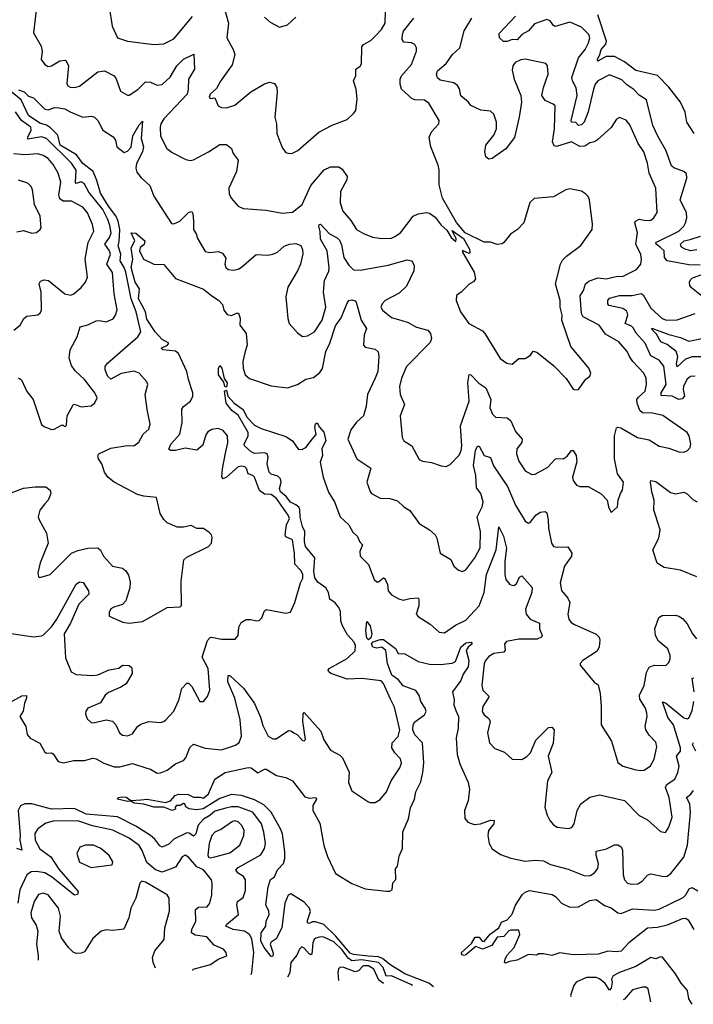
# Model space of a CAD drawing. Extents: x 1443846 to 1577407, y 839182 to 927291.
# Tile 71 of 256: x 1504342 to 1508423, y 841222 to 847185. Entities that reach past the tile are written whole.
import ezdxf

# ---------------------------------------------------------------- set-up
doc = ezdxf.new("R2010")
doc.units = 0

msp = doc.modelspace()

# ---------------------------------------------------------------- linework, layer by layer
at = {"layer": '0CON20XD'}
for points in [[(1504446.1, 847275), (1504425.4, 847105.4), (1504472.7, 847025), (1504477.9, 846995), (1504472.5, 846945), (1504495, 846913.3), (1504515, 846902.2), (1504535, 846905.5), (1504585, 846935.6), (1504615, 846940), (1504623.3, 846935), (1504637.8, 846905), (1504628.2, 846798.2), (1504634.2, 846784.2), (1504646.8, 846776.8), (1504676.2, 846773.8), (1504705, 846781.9), (1504815, 846870), (1504855, 846876.2), (1504915, 846845.7), (1504927, 846827), (1504952.6, 846752.6), (1504995, 846727.5), (1505005, 846727.5), (1505057.3, 846762.7), (1505105, 846807.9), (1505135, 846807.1), (1505175, 846787.8), (1505205, 846792.2), (1505253.3, 846836.7), (1505294.6, 846905), (1505335, 846946.7), (1505396.7, 846976.7), (1505400, 846885), (1505365.4, 846825), (1505363.4, 846765), (1505355.8, 846735), (1505216.1, 846585), (1505197.3, 846555), (1505193.6, 846535), (1505195, 846480), (1505234.2, 846404.2), (1505265, 846381.2), (1505348.9, 846338.9), (1505375, 846332.9), (1505395, 846336.7), (1505485, 846383.8), (1505555, 846429.5), (1505595, 846429.2), (1505625, 846406), (1505634.7, 846374.7), (1505666.4, 846335), (1505654.6, 846265.4), (1505608.5, 846165), (1505610.2, 846130.2), (1505623.6, 846103.6), (1505665, 846056), (1505695, 846040.8), (1505835, 846031.9), (1505935, 846012.5), (1505995, 846020), (1506053.6, 846066.4), (1506105, 846180), (1506185.7, 846275), (1506225, 846293.3), (1506275, 846293.1), (1506295, 846279.2), (1506325.8, 846235), (1506324.4, 846215), (1506284.5, 846145), (1506283.7, 846076.3), (1506299.2, 846025), (1506348.3, 845968.3), (1506382.9, 845915), (1506425, 845890), (1506478.7, 845868.7), (1506535, 845860.6), (1506595, 845862.9), (1506615, 845871.4), (1506649.5, 845895), (1506725, 845994.2), (1506755, 846010), (1506805, 846017.5), (1506825, 846012.5), (1506859.2, 845989.2), (1506895, 845940.6), (1506929.4, 845909.4), (1506955, 845866.7), (1506985, 845842.5), (1506987, 845857), (1506962.5, 845907.5), (1507030, 845860), (1507067.5, 845795), (1507070, 845775), (1507065, 845770), (1507055, 845772.5), (1507025, 845787.5), (1507023.6, 845776.4), (1507095.5, 845655.5), (1507102.5, 845615), (1507091.9, 845598.1), (1507065, 845584), (1507015.9, 845534.1), (1506987.5, 845515), (1506986.2, 845485), (1507012.9, 845415), (1507062.9, 845345), (1507145, 845300), (1507160, 845285), (1507252.7, 845132.7), (1507292.5, 845105), (1507325, 845098.8), (1507365, 845132.5), (1507405, 845132.5), (1507436.4, 845153.6), (1507453, 845177), (1507475, 845171.2), (1507578.5, 845088.5), (1507652.5, 845012.5), (1507695, 844948), (1507705, 844942.5), (1507726.7, 844945), (1507772.7, 845007.3), (1507795, 845026.7), (1507802, 845045), (1507789.2, 845075), (1507680.6, 845205), (1507627.1, 845365), (1507628.9, 845395), (1507616.9, 845445), (1507616.7, 845485), (1507588.5, 845585), (1507618, 845705), (1507631.2, 845728.8), (1507655, 845752), (1507742.1, 845817.9), (1507810.8, 845915), (1507812.7, 845947.3), (1507794.2, 846094.2), (1507786.2, 846115), (1507770.5, 846130.5), (1507745, 846145.8), (1507675, 846160), (1507650, 846155), (1507575, 846111.5), (1507457.9, 846102.1), (1507432.1, 846077.9), (1507395.7, 845955), (1507357.1, 845915), (1507314.7, 845885.3), (1507275, 845835.8), (1507265, 845828), (1507235, 845824.2), (1507195, 845836.7), (1507155, 845837.5), (1507040, 845895), (1506987.7, 845957.7), (1506903.3, 846105), (1506883.1, 846185), (1506883.8, 846275), (1506876.2, 846305), (1506832.5, 846415), (1506823, 846473), (1506836, 846505), (1506881.2, 846555), (1506882.5, 846575), (1506819.8, 846679.8), (1506795, 846697.8), (1506735, 846699.5), (1506717.3, 846707.3), (1506655.6, 846765), (1506647.1, 846795), (1506647.7, 846825), (1506655, 846844.2), (1506715, 846914.3), (1506745.6, 846995), (1506745.8, 847015), (1506735.8, 847035), (1506715, 847044.4), (1506669.3, 847049.3), (1506660, 847065), (1506660.6, 847095), (1506667.9, 847115), (1506730.4, 847195)], [(1504885, 847262.5), (1504902.2, 847145), (1504934, 847075), (1504994.6, 847054.6), (1505155, 847035.6), (1505215, 847038.9), (1505275, 847069.4), (1505388.7, 847205)], [(1505579.5, 847265), (1505607.3, 847165), (1505596.4, 847075), (1505635.6, 847005), (1505644.4, 846975), (1505628.5, 846911.5), (1505557.9, 846812.1), (1505535, 846767.5), (1505496.2, 846735), (1505490, 846715), (1505495, 846708.8), (1505525, 846712.5), (1505544.1, 846664.1), (1505565, 846653.8), (1505595, 846651.2), (1505645, 846668), (1505741.7, 846748.3), (1505825, 846796.9), (1505855.8, 846805.8), (1505885, 846798), (1505900, 846775), (1505901.9, 846745), (1505888.6, 846595), (1505897.1, 846555), (1505899.2, 846495), (1505918.1, 846448.1), (1505935, 846407.5), (1505955, 846380), (1505975, 846373.8), (1505995, 846376), (1506026.4, 846393.6), (1506155, 846504.4), (1506234.6, 846545.4), (1506325, 846580), (1506363.9, 846616.1), (1506378.8, 846635), (1506386.2, 846705), (1506381.2, 846765), (1506363.3, 846815), (1506377.5, 846845), (1506378.8, 846885), (1506405, 846903.3), (1506413, 846917), (1506415, 847020), (1506425.5, 847035), (1506469.9, 847060.1), (1506496.2, 847085), (1506533.5, 847126.5), (1506555.5, 847165), (1506557.8, 847235)], [(1504647.4, 846627.4), (1504725, 846594), (1504775, 846600.8), (1504795, 846594), (1504815.6, 846575), (1504845, 846515.8), (1504908.6, 846475), (1504921.5, 846455), (1504931.2, 846415), (1504975, 846381.1), (1504995, 846389.6), (1505016.9, 846413.1), (1505027.7, 846482.3), (1505065, 846549.2), (1505085, 846570), (1505078.9, 846465), (1505092.1, 846415), (1505085.2, 846385), (1505049, 846315), (1505046, 846286), (1505050.9, 846260.9), (1505077.7, 846227.7), (1505130.2, 846180.2), (1505155, 846117.1), (1505261.6, 845951.6), (1505275, 845948.5), (1505311.8, 845965), (1505365, 846016.7), (1505385, 846022.5), (1505391.3, 846011.3), (1505395.4, 845965), (1505394.4, 845915), (1505412.5, 845885), (1505416.2, 845863.8), (1505465, 845781.5), (1505494.6, 845774.6), (1505545, 845781.8), (1505570.6, 845770.6), (1505590.3, 845740.3), (1505585.6, 845705), (1505590, 845685), (1505605, 845672.9), (1505638.8, 845668.8), (1505665, 845673.3), (1505685, 845685.6), (1505775, 845762.9), (1505845, 845759.5), (1505874.6, 845765.4), (1505902.9, 845777.1), (1505945, 845813.6), (1505976.4, 845826.4), (1506015, 845829.1), (1506045, 845818), (1506055, 845792.5), (1506056.6, 845766.6), (1506042.7, 845705), (1506025.4, 845664.6), (1505966, 845565), (1505953.9, 845506.1), (1505965.7, 845375), (1505974.2, 845345), (1506025, 845288.8), (1506056.1, 845266.1), (1506085, 845270), (1506128, 845295), (1506174, 845365), (1506196.5, 845445), (1506182.7, 845535), (1506189.5, 845605), (1506215, 845661.2), (1506217.1, 845685), (1506205, 845784.2), (1506163.4, 845855), (1506161.7, 845901.7), (1506153.3, 845935), (1506156.1, 845943.9), (1506165, 845947.5), (1506218.8, 845888.8), (1506265, 845864.7), (1506280.3, 845850.3), (1506292.4, 845822.4), (1506305.2, 845745), (1506335, 845697.5), (1506365, 845671.1), (1506405, 845667.7), (1506575, 845698.5), (1506690, 845730), (1506715, 845725.3), (1506724.6, 845715), (1506731.6, 845695), (1506730.7, 845665), (1506685, 845572.2), (1506641.3, 845528.7), (1506555.8, 845485), (1506537.5, 845465), (1506530, 845445), (1506539.2, 845425), (1506595, 845382.2), (1506657, 845363), (1506695, 845351.5), (1506745, 845323.6), (1506815, 845305.6), (1506830.6, 845285), (1506837.1, 845255), (1506829.3, 845230.7), (1506685, 845084.3), (1506655.4, 845015), (1506643.8, 844963.8), (1506646.9, 844915), (1506672.9, 844855), (1506647.1, 844785), (1506658.8, 844655), (1506670, 844635), (1506716.7, 844605), (1506762.4, 844522.4), (1506782.1, 844512.1), (1506835.9, 844504.1), (1506895, 844482.9), (1506925, 844479.2), (1506949.3, 844490.7), (1507005, 844546.9), (1507017.1, 844575), (1507021.1, 844605), (1507013.4, 844725), (1507064.8, 844875), (1507057.7, 844987.8), (1507064.6, 845035.4), (1507075, 845034.3), (1507124.1, 844984.1), (1507165.8, 844955.8), (1507197.1, 844885), (1507190.9, 844835), (1507205.5, 844795.5), (1507225, 844778.1), (1507295, 844773.3), (1507317.8, 844755), (1507345, 844690.8), (1507386.5, 844645), (1507384.5, 844625), (1507354.6, 844585.4), (1507351.8, 844555), (1507365, 844512), (1507405, 844452), (1507445, 844430.8), (1507465, 844432.5), (1507540.8, 844475), (1507585, 844523.1), (1507595, 844528.1), (1507635, 844525.6), (1507659.2, 844540.8), (1507685, 844576.7), (1507695, 844576.2), (1507712.5, 844545), (1507716.3, 844506.3), (1507690.6, 844415), (1507695.7, 844395), (1507715, 844366), (1507735, 844357.5), (1507785, 844358), (1507865, 844313.8), (1507900, 844275), (1507908.8, 844235), (1507925, 844200), (1507963.3, 844235), (1507968, 844275), (1507982.5, 844315), (1507993.8, 844335), (1508000, 844385), (1507964.5, 844434.5), (1507945.5, 844525), (1507945.4, 844664.6), (1507957.5, 844712.5), (1507965, 844717.5), (1507983.7, 844713.7), (1508085, 844654.3), (1508155, 844640.8), (1508215, 844602.9), (1508275, 844590.8), (1508335, 844568), (1508365, 844565.8), (1508386.7, 844575), (1508404, 844595), (1508407.5, 844615), (1508398, 844665), (1508386.2, 844685), (1508238.7, 844788.7), (1508175, 844802.9), (1508115, 844804.7), (1508098.4, 844818.4), (1508082, 844862), (1508081.1, 844885), (1508090.1, 844899.9), (1508130.4, 844935), (1508139.7, 844975), (1508137.2, 845015), (1508123.8, 845045), (1508055.6, 845115), (1508036.7, 845145), (1508021.9, 845175), (1507972.2, 845235), (1507890.9, 845280.9), (1507852.2, 845335), (1507755, 845385.5), (1507746.1, 845406.1), (1507737.1, 845512.9), (1507757.3, 845545), (1507768.8, 845585), (1507789, 845601), (1507845, 845622.3), (1507895, 845616.4), (1507955, 845630.3), (1507998.1, 845631.9), (1508078, 845672), (1508105.5, 845704.5), (1508109.4, 845735), (1508105, 845762.5), (1508074, 845825), (1508084.7, 845895), (1508069.5, 845955), (1508071.9, 845965), (1508093.9, 845976.1), (1508135, 845969.1), (1508165, 845971.9), (1508184.6, 845985.4), (1508203, 846017), (1508195.6, 846165), (1508154.7, 846254.7), (1508145.5, 846315.5), (1508123.3, 846385), (1508089.1, 846435), (1508038.8, 846548.8), (1508016.5, 846576.5), (1507975, 846592.5), (1507957, 846583), (1507925, 846532), (1507841.7, 846458.3), (1507824.5, 846445.5), (1507795, 846438.9), (1507765, 846418.9), (1507735, 846417.8), (1507685, 846445.4), (1507595, 846417.5), (1507580.4, 846420.4), (1507570.4, 846445), (1507581.2, 846525), (1507585, 846662.5), (1507574.5, 846674.5), (1507526.2, 846695), (1507506, 846725), (1507514.4, 846775), (1507544.4, 846855), (1507540, 846905), (1507528.8, 846918.8), (1507405, 846946.5), (1507377.6, 846942.4), (1507344, 846925), (1507328.6, 846905), (1507325, 846880), (1507337.5, 846825), (1507360.5, 846769.5), (1507378.5, 846725), (1507381.1, 846685), (1507367.8, 846595), (1507339, 846471), (1507287.2, 846402.8), (1507205, 846344), (1507185, 846340), (1507165, 846353.8), (1507159.1, 846385), (1507165.5, 846425), (1507213.4, 846486.6), (1507230.4, 846525), (1507230, 846565), (1507215, 846613.8), (1507195, 846632), (1507135, 846637.1), (1507075.8, 846665), (1507061.4, 846685), (1507014.6, 846724.6), (1507006.2, 846766.2), (1506995, 846787.1), (1506972.4, 846802.4), (1506888.9, 846818.9), (1506872.9, 846832.9), (1506866.7, 846855), (1506873.1, 846875), (1506925, 846918.9), (1506964.7, 846975.3), (1507008.6, 847015), (1507035, 847116.7), (1507082, 847195)], [(1505825, 847200), (1505859.3, 847169.3), (1505915, 847140), (1505965, 847153.3), (1506015, 847200)], [(1508465, 845697.7), (1508395, 845701.4), (1508265, 845724.5), (1508249.2, 845745), (1508247.2, 845785), (1508225, 845805.3), (1508197.7, 845825), (1508195, 845835.4), (1508334.6, 845905), (1508364.6, 845935), (1508375.3, 845955), (1508383.5, 845985), (1508381.9, 846015), (1508343.7, 846095), (1508383.1, 846225), (1508381.8, 846251.8), (1508365, 846266.5), (1508305, 846287.7), (1508291, 846301), (1508256.6, 846395), (1508209.2, 846475), (1508177.5, 846545), (1508138.9, 846698.9), (1508095, 846727.1), (1508062.4, 846762.4), (1508019.8, 846789.8), (1507990.4, 846820.4), (1507915, 846850.5), (1507845, 846814.5), (1507829.2, 846795), (1507817.3, 846765), (1507786.3, 846626.3), (1507761.4, 846565), (1507745, 846547.6), (1507728, 846545), (1507711.9, 846561.9), (1507685, 846564.5), (1507681.9, 846575), (1507718.7, 846725), (1507713, 846773), (1507690, 846815), (1507687.1, 846835), (1507728.2, 846955), (1507766.8, 847005), (1507788.8, 847045), (1507795.8, 847075), (1507789.2, 847095), (1507745, 847140.5), (1507685, 847166.9), (1507675, 847169.4), (1507585, 847144.7), (1507575, 847149.1), (1507555, 847178.7), (1507535, 847186.1), (1507460.2, 847159.8), (1507425, 847116.7), (1507383.6, 847095), (1507356.3, 847063.7), (1507325, 847064.7), (1507295, 847052.4), (1507272.8, 847052.8), (1507248.8, 847075), (1507247.5, 847102.5), (1507345, 847205.6)], [(1507856.4, 846975), (1507864.6, 847005.4), (1507893.3, 847036.7), (1507897.3, 847055), (1507844.5, 847215)], [(1508428.1, 846495), (1508383.8, 846563.8), (1508373.6, 846625), (1508345.2, 846685), (1508275, 846776), (1508205, 846847.9), (1508075, 846877.4), (1508005, 846930.3), (1507945, 846962.1), (1507895, 846961.3), (1507843.6, 846933.6), (1507842.9, 846945), (1507856.4, 846975)], [(1504265, 844310), (1504365, 844347.1), (1504435, 844356.5), (1504500, 844355), (1504527.5, 844335), (1504530, 844315), (1504514.2, 844275.8), (1504495, 844253.8), (1504464.5, 844215.5), (1504454.3, 844175), (1504459.2, 844155), (1504504.3, 844075), (1504514.3, 844015), (1504466, 843895), (1504451.2, 843835), (1504455, 843810), (1504465, 843807.5), (1504526.7, 843825), (1504656, 843954), (1504695, 843971.2), (1504755, 843984.6), (1504815, 843986.2), (1504832.3, 843972.3), (1504849.2, 843935), (1504905, 843876), (1504965, 843862.5), (1504985, 843847.5), (1505001.1, 843821.1), (1505011.7, 843778.3), (1505008.9, 843745), (1504984.3, 843665.7), (1504965, 843643.3), (1504912.3, 843627.7), (1504895, 843616.7), (1504883.3, 843595), (1504885, 843572.5), (1504965.9, 843535.9), (1505005, 843529.2), (1505085, 843540), (1505155, 843578.8), (1505235, 843624.2), (1505315, 843630), (1505323, 843637), (1505320, 843785), (1505335.8, 843914.2), (1505355, 843930), (1505485.8, 843994.2), (1505503.3, 844015), (1505508.3, 844048.3), (1505503.3, 844065), (1505489.7, 844079.7), (1505455, 844102.5), (1505414.4, 844104.4), (1505381.7, 844121.7), (1505335, 844111.4), (1505295, 844111.4), (1505235, 844137.5), (1505215, 844157.1), (1505193.8, 844195), (1505171.4, 844291.4), (1505095, 844298.5), (1505055, 844310), (1504914.4, 844385), (1504875.5, 844415), (1504855.5, 844445), (1504840.6, 844495), (1504819.4, 844525), (1504815.7, 844544.3), (1504820.8, 844555), (1504895, 844589.6), (1504992.9, 844607.1), (1505032.5, 844605), (1505064.5, 844625.5), (1505089.4, 844675), (1505125, 844704.2), (1505132.5, 844735), (1505113.6, 844823.6), (1505102.5, 844915), (1505118, 844975), (1505111.7, 844991.7), (1505065, 845044.4), (1505035, 845055.4), (1504957.5, 845042.5), (1504895, 845007.1), (1504875, 845024), (1504860, 845065), (1504860.8, 845085), (1504874.2, 845105), (1505057.1, 845265), (1505075.6, 845295), (1505046.7, 845415), (1505017.3, 845495), (1504984, 845655), (1504974.9, 845685), (1504951.5, 845725), (1504953.9, 845765), (1504939.5, 845815), (1504945, 845839.1), (1504948.7, 845915), (1504939.5, 845965), (1504925, 845996.3), (1504880.4, 846055), (1504831.5, 846135), (1504810.2, 846210.2), (1504786.9, 846265), (1504725, 846314.8), (1504685.7, 846365.7), (1504586.5, 846425), (1504572.7, 846485), (1504529.4, 846529.4), (1504505, 846547), (1504465, 846558.4), (1504394.8, 846605), (1504350, 846700), (1504284.5, 846755)], [(1504335, 846760.8), (1504368.3, 846748.3), (1504395, 846722.9), (1504425, 846712.5), (1504493.6, 846643.6), (1504515, 846639.1), (1504555, 846652.5), (1504578.3, 846651.7), (1504615, 846644.3), (1504647.4, 846627.4)], [(1504335, 845016), (1504353.1, 845003.1), (1504385, 844933.3), (1504424.2, 844884.2), (1504475, 844733.3), (1504490.5, 844720.5), (1504535, 844703.3), (1504550, 844705), (1504595, 844730), (1504605, 844730), (1504615, 844720), (1504625, 844730), (1504630, 844785), (1504665, 844852.5), (1504675, 844856.2), (1504715, 844840), (1504775, 844847.1), (1504798, 844865), (1504810.8, 844895), (1504796.5, 844925), (1504735.5, 845005), (1504677.9, 845057.9), (1504655, 845091.4), (1504642.3, 845135), (1504647.7, 845185), (1504689.6, 845265), (1504708.8, 845325), (1504755, 845336.9), (1504805, 845360.6), (1504825, 845363.3), (1504865, 845355.6), (1504907.6, 845372.4), (1504922.5, 845395), (1504932.4, 845427.6), (1504914.1, 845525), (1504904.7, 845654.7), (1504869.8, 845705), (1504891.3, 845765), (1504886.3, 845785), (1504857.5, 845825), (1504887, 845865), (1504895.5, 845895), (1504889, 845939), (1504876, 845975), (1504845, 846036.2), (1504761.3, 846141.3), (1504732.7, 846192.7), (1504715, 846202.2), (1504685, 846193.8), (1504679.4, 846199.4), (1504683.3, 846273.3), (1504655, 846315.8), (1504505, 846466), (1504475, 846474.8), (1504391.9, 846461.9), (1504391.6, 846475), (1504412, 846515), (1504410.2, 846535), (1504353.7, 846573.7), (1504317.6, 846627.6)], [(1504306.7, 845305), (1504344.2, 845335.8), (1504366.7, 845375), (1504385, 845390), (1504452.3, 845397.7), (1504468.7, 845411.3), (1504474.4, 845425.6), (1504471.5, 845535), (1504460.6, 845585), (1504467.5, 845602.5), (1504490.9, 845609.1), (1504516.2, 845606.2), (1504614.7, 845524.7), (1504652.3, 845517.7), (1504670, 845525), (1504715, 845564), (1504740.8, 845595), (1504752.5, 845625), (1504738.5, 845735), (1504756.2, 845835), (1504790.8, 845905), (1504782.5, 845945), (1504753.1, 846015), (1504725, 846049.1), (1504655.7, 846085.7), (1504605, 846086.8), (1504585, 846100.4), (1504578.8, 846125), (1504590.4, 846200.4), (1504574.6, 846255), (1504545, 846307.8), (1504515, 846344.5), (1504485, 846362.9), (1504452.9, 846372.9), (1504375, 846367.2), (1504305, 846373)], [(1504325, 845900), (1504365, 845908), (1504415, 845892.5), (1504443.6, 845896.4), (1504466.4, 845913.6), (1504471.2, 845925), (1504465.8, 845995), (1504431.4, 846065), (1504420, 846155), (1504410.8, 846175), (1504391.2, 846195), (1504335, 846213.1)], [(1504265, 843472), (1504425, 843447.5), (1504475, 843454), (1504485, 843457.5), (1504535, 843507.3), (1504566.6, 843555), (1504685, 843765.7), (1504705, 843780.6), (1504726.3, 843776.3), (1504758.6, 843725), (1504760, 843705), (1504699.7, 843645), (1504649.6, 843530.4), (1504610.8, 843465), (1504620.5, 843320.5), (1504654.6, 843234.6), (1504685, 843218.9), (1504785, 843212.5), (1504815, 843218.1), (1504885, 843247.1), (1504941.7, 843258.3), (1504965, 843276.2), (1505005, 843273.8), (1505020.5, 843260.5), (1505024, 843225), (1504986.3, 843163.7), (1504955, 843143.1), (1504879.3, 843110.7), (1504860.8, 843095), (1504831.4, 843048.6), (1504754.3, 843015.7), (1504742.7, 842997.3), (1504740.8, 842980.8), (1504751.7, 842951.7), (1504775, 842928.8), (1504786.4, 842926.4), (1504865.9, 842944.1), (1504905, 842936.2), (1504923.8, 842915), (1504946.2, 842865), (1504965, 842852.5), (1504995, 842848.6), (1505025, 842860), (1505055.4, 842904.6), (1505075, 842917.5), (1505125, 842933.6), (1505195, 842929.4), (1505215, 842934.3), (1505228, 842945), (1505275, 842996.2), (1505306.9, 843063.1), (1505324.7, 843135.3), (1505355, 843165.8), (1505365, 843165.8), (1505385, 843146), (1505434, 843055), (1505455, 843056), (1505479.2, 843085), (1505493.5, 843125), (1505483.8, 843255), (1505447.8, 843325), (1505479.1, 843425), (1505495, 843443.1), (1505505, 843445.6), (1505565, 843432.9), (1505647.7, 843432.3), (1505666.2, 843455), (1505670, 843505), (1505683.3, 843535), (1505715, 843553.3), (1505742, 843552), (1505776.4, 843543.6), (1505793.6, 843546.4), (1505808.3, 843561.7), (1505824.2, 843605.8), (1505836.2, 843613.8), (1505955, 843591.4), (1505982.5, 843597.5), (1506008.6, 843655), (1506042.9, 843775), (1506056.6, 843803.4), (1506056.8, 843825), (1506046.9, 843846.9), (1506008.2, 843888.2), (1506007, 843955), (1505994.3, 844034.3), (1505955, 844053.3), (1505949.5, 844065), (1505959.2, 844125), (1505975.9, 844165), (1505969.1, 844185), (1505898.2, 844285), (1505865, 844309.6), (1505825, 844312.2), (1505794.5, 844334.5), (1505764.7, 844414.7), (1505755, 844425.5), (1505725.3, 844435.3), (1505716.2, 844466.2), (1505705, 844477.9), (1505685, 844481.8), (1505665, 844476.7), (1505594.4, 844415), (1505574, 844405), (1505567.3, 844417.3), (1505570.9, 844465), (1505589.7, 844559.7), (1505602.1, 844622.1), (1505600, 844665), (1505575, 844697.3), (1505545, 844709.6), (1505506.1, 844703.9), (1505481.7, 844688.3), (1505469.8, 844670.2), (1505450.9, 844609.1), (1505415, 844577.1), (1505345, 844590.4), (1505285, 844575.7), (1505256, 844576), (1505245, 844583.3), (1505257.8, 844615), (1505312.5, 844675), (1505326.5, 844745), (1505324.5, 844825.5), (1505335, 844842.5), (1505376.4, 844875), (1505390, 844905), (1505390.5, 844925), (1505364.5, 845005), (1505355.5, 845055), (1505304.3, 845164.3), (1505286.6, 845176.6), (1505210, 845185), (1505198.6, 845195), (1505236.8, 845213.2), (1505246.5, 845225), (1505205, 845248.3), (1505162.4, 845295), (1505111.5, 845371.5), (1505104.3, 845415), (1505083, 845455), (1505061.5, 845495), (1505067.2, 845555), (1505041.6, 845595), (1505017.8, 845685), (1505027.1, 845735), (1505017, 845803), (1505038.6, 845845), (1505017.5, 845895), (1505045, 845892.2), (1505099.6, 845845), (1505096.3, 845823.7), (1505072.7, 845805), (1505067.5, 845785), (1505092.5, 845735), (1505155, 845704), (1505215, 845702.2), (1505285, 845617.3), (1505455, 845553.1), (1505505, 845511.9), (1505547.3, 845487.3), (1505569.8, 845459.8), (1505578.8, 845425), (1505599.3, 845399.3), (1505625, 845392.9), (1505655, 845408.1), (1505667.4, 845407.4), (1505676.7, 845376.7), (1505675.8, 845335), (1505714.3, 845285), (1505720.9, 845215), (1505705, 845168), (1505693.2, 845115), (1505695.5, 845075), (1505708.1, 845035), (1505735, 845011.1), (1505865, 844968.1), (1505965, 844955.7), (1506025.3, 844974.7), (1506075, 845007.5), (1506122.2, 845017.8), (1506161, 845049), (1506177.1, 845072.9), (1506197.4, 845175), (1506220.6, 845225), (1506255, 845330), (1506290.2, 845379.8), (1506325, 845468), (1506336.7, 845485), (1506355, 845488.6), (1506375, 845483.1), (1506380.9, 845475), (1506410, 845365), (1506442.3, 845315), (1506428.1, 845275), (1506424.4, 845214.4), (1506435, 845201.9), (1506495, 845190), (1506514.5, 845174.5), (1506517.9, 845145), (1506511.8, 845055), (1506495, 845014)], [(1508445, 845791.2), (1508405, 845784.5), (1508366.7, 845796.7), (1508349.2, 845809.2), (1508345.8, 845825), (1508367.2, 845845), (1508403.6, 845853.6), (1508466.1, 845875)], [(1508471.7, 845511.7), (1508412, 845562), (1508402.3, 845575), (1508398.8, 845595), (1508405, 845610.5), (1508418.5, 845621.5), (1508492.9, 845647.1)], [(1508435, 845025.8), (1508405, 845024.2), (1508385, 845008.8), (1508363.2, 844965), (1508361, 844945), (1508368.7, 844905), (1508355, 844888.4), (1508335, 844885.8), (1508295, 844904.8), (1508228.6, 844908.6), (1508229, 844925), (1508259.3, 844975), (1508245, 845087.5), (1508215, 845123.8), (1508165, 845148.9), (1508130.6, 845225), (1508075.8, 845285.8), (1508058.1, 845318.1), (1508048.5, 845328.5), (1508009.1, 845345), (1508025.8, 845395), (1508019.9, 845419.9), (1507995.9, 845435.9), (1507911.4, 845455), (1507904.6, 845465), (1507904, 845485), (1507915, 845498.9), (1507975, 845515.3), (1508052.5, 845515), (1508106.7, 845526.7), (1508118.3, 845518.3), (1508165, 845437.7), (1508235, 845376.2), (1508260, 845365), (1508325, 845367.8), (1508435, 845405.7)], [(1508555, 845143.4), (1508415, 845143.8), (1508375, 845128.9), (1508325, 845082.7), (1508320.8, 845100.8), (1508328.4, 845145), (1508319.4, 845175), (1508265, 845218.7), (1508226, 845235), (1508200, 845280), (1508174.6, 845305), (1508172.4, 845317.6), (1508275, 845278.1), (1508345, 845260), (1508395, 845237.4), (1508475, 845254.1)], [(1505595, 844960), (1505585, 844964.2), (1505578.8, 844988.8), (1505546.5, 845035), (1505546.5, 845073.5), (1505555, 845090), (1505567.3, 845075), (1505581.3, 845011.3), (1505599.2, 844985), (1505595, 844960)], [(1506495, 845014), (1506449.1, 844915), (1506441.2, 844845), (1506424.6, 844785.4), (1506382.6, 844747.4), (1506348.3, 844701.7), (1506330, 844645), (1506384.3, 844525), (1506469.7, 844469.7), (1506445.8, 844385), (1506465, 844326.7), (1506473.8, 844315), (1506525, 844286.7), (1506585, 844285.5), (1506631.7, 844271.7), (1506670, 844235), (1506705, 844212), (1506762.8, 844132.8), (1506825.5, 844095.5), (1506859.2, 844065), (1506869.4, 844045), (1506890, 843955), (1506954.2, 843915), (1506972, 843875), (1507000.6, 843850.6), (1507025, 843844), (1507045, 843854), (1507098.8, 843925), (1507132.6, 843987.4), (1507133.1, 844085), (1507112.8, 844175), (1507144, 844235), (1507149.7, 844265), (1507136.6, 844315), (1507109.2, 844349.2), (1507106, 844425), (1507092.2, 844485), (1507103.9, 844575), (1507115, 844601.2), (1507125, 844601.2), (1507155.4, 844545.4), (1507195, 844533.8), (1507212.1, 844482.1), (1507297.8, 844357.8), (1507346.2, 844245), (1507405, 844148.8), (1507425, 844136.7), (1507435, 844140), (1507469.4, 844185), (1507495, 844202.7), (1507525, 844205.6), (1507535, 844197.5), (1507543.9, 844155), (1507545.3, 844105), (1507564.6, 844014.6), (1507575, 843994.2), (1507600.2, 843989.8), (1507662.9, 843992.9), (1507687.1, 843955), (1507684.4, 843935), (1507641.5, 843875), (1507615.6, 843775), (1507625, 843728.8), (1507662.3, 843682.3), (1507675.6, 843655), (1507663.2, 843585), (1507668.8, 843555), (1507683.3, 843535), (1507702.3, 843522.2), (1507834, 843464), (1507851.5, 843445), (1507857.4, 843427.4), (1507853.2, 843386.8), (1507840.2, 843359.8), (1507753.3, 843305), (1507737.5, 843285), (1507737.5, 843275), (1507823, 843173), (1507845.8, 843155.8), (1507857.8, 843105), (1507865.4, 843025.4), (1507864.6, 842914.6), (1507928, 842815), (1507965.8, 842685.8), (1507996.7, 842665), (1508075, 842642.5), (1508105, 842636.9), (1508125, 842640.6), (1508163.4, 842666.6), (1508185, 842706.2), (1508202, 842782), (1508195, 842809.2), (1508155, 842852.5), (1508134.5, 842885), (1508130.5, 842905), (1508142.9, 842965), (1508141.5, 842985), (1508132.3, 843015), (1508099.4, 843069.4), (1508097.2, 843095), (1508125, 843152.5), (1508139.6, 843230.4), (1508155, 843263.1), (1508185, 843275.5), (1508255.5, 843274.5), (1508275, 843291.2), (1508283.5, 843315), (1508282.9, 843335), (1508269.1, 843375), (1508211.9, 843421.9), (1508192.9, 843455), (1508188.9, 843495), (1508214.2, 843565), (1508235, 843575.6), (1508315, 843578.2), (1508335, 843573.3), (1508357.7, 843557.7), (1508386, 843526), (1508417.8, 843465), (1508442.9, 843435)], [(1506015, 844246.6), (1505982.3, 844262.4), (1505957, 844297), (1505921.1, 844325), (1505916.7, 844345), (1505925.1, 844384.9), (1505921.4, 844405), (1505905, 844421.4), (1505865, 844432.3), (1505854, 844444), (1505840.5, 844495), (1505847.3, 844535), (1505841.1, 844555), (1505825, 844562.5), (1505765, 844558), (1505745, 844568.5), (1505704.6, 844605), (1505701.2, 844615), (1505726.1, 844665), (1505725.2, 844685), (1505665, 844789.4), (1505628, 844818), (1505593.4, 844863.4), (1505583.5, 844935), (1505595, 844942.2), (1505603.8, 844905), (1505641.7, 844861.7), (1505695, 844823.8), (1505718.7, 844778.7), (1505765, 844730), (1505805, 844710), (1505955, 844660), (1505994.5, 844634.5), (1506031.7, 844581.7), (1506055, 844583.3), (1506076.3, 844593.7), (1506115, 844647.5), (1506137.5, 844672.5), (1506129.2, 844715), (1506135, 844738), (1506145, 844742.5), (1506157.7, 844717.7), (1506185, 844687.5), (1506196.5, 844635), (1506172.2, 844587.8), (1506175.9, 844545), (1506161.4, 844505), (1506180.6, 844415), (1506213, 844323), (1506249.5, 844265), (1506282.9, 844175), (1506336, 844125), (1506361.1, 844081.1), (1506388.6, 844055), (1506400.8, 844025), (1506418, 844005), (1506402.1, 843965), (1506405.4, 843935.4), (1506456, 843886), (1506490, 843795), (1506505, 843780), (1506515, 843780), (1506545, 843804), (1506555, 843801.2), (1506570.8, 843765), (1506573.6, 843725), (1506595, 843702.7), (1506638.3, 843678.3), (1506665, 843669.4), (1506705, 843680), (1506755, 843683.8), (1506760.8, 843675), (1506759.4, 843635), (1506744.2, 843585), (1506758, 843568), (1506783.3, 843553.3), (1506828.8, 843525), (1506884.2, 843475), (1506915, 843471.4), (1506982.6, 843517.4), (1507045, 843548.9), (1507124.8, 843635.2), (1507155.2, 843715), (1507169.3, 843825), (1507229.2, 843975), (1507245, 844113.3), (1507272.7, 844057.3), (1507290.3, 843985), (1507280.8, 843905), (1507280.9, 843825), (1507286.9, 843795), (1507311.2, 843765), (1507335, 843758), (1507350.7, 843769.3), (1507370.7, 843809.3), (1507385, 843817.5), (1507447.1, 843747.1), (1507444.6, 843715), (1507406.7, 843615), (1507410, 843585), (1507434.6, 843554.6), (1507490.9, 843530.9), (1507491.9, 843495), (1507508, 843455), (1507504, 843445), (1507476.7, 843433.3), (1507365.8, 843434.2), (1507291.1, 843418.9), (1507279.5, 843405), (1507282.8, 843367.2), (1507275.8, 843355), (1507214, 843346), (1507185, 843328.1), (1507164.4, 843305), (1507156.4, 843283.6), (1507141.1, 843155), (1507148.6, 843125), (1507185.6, 843085), (1507147.8, 843025), (1507144.4, 842995), (1507155.8, 842975), (1507183.7, 842953.7), (1507192.9, 842935), (1507175.6, 842865), (1507188, 842805), (1507221.3, 842771.3), (1507278.3, 842748.3), (1507325, 842706.2), (1507385, 842703.8), (1507415, 842722), (1507435.6, 842745), (1507469.3, 842820.7), (1507545, 842897.5), (1507565, 842900), (1507580, 842885), (1507574, 842804), (1507544.5, 842725), (1507566, 842625), (1507540, 842575), (1507523.3, 842415), (1507537, 842367), (1507554.3, 842334.3), (1507575, 842308.8), (1507597.5, 842295), (1507665, 842285.8), (1507687.5, 842292.5), (1507701.9, 842315), (1507720, 842395), (1507741.5, 842435), (1507795, 842476.4), (1507855, 842490.5), (1508005, 842455.6), (1508095, 842365.7), (1508145, 842340), (1508225, 842267.5), (1508255, 842262.9), (1508275.5, 842295), (1508295.4, 842355), (1508275.9, 842475), (1508254.7, 842535), (1508259.9, 842550.1), (1508277.1, 842562.9), (1508310, 842585), (1508328.2, 842625), (1508336.2, 842665), (1508321.6, 842725), (1508344.6, 842755), (1508346.2, 842775), (1508303.2, 842915), (1508268.6, 842958.6), (1508236.4, 843053.6), (1508255, 843047.7), (1508365, 842957.7), (1508385, 842951.1), (1508395, 842955.7), (1508415, 843000.8), (1508426.5, 843055)], [(1508445, 843811.2), (1508345, 843850.8), (1508247, 843867), (1508203, 843893), (1508177.7, 843975), (1508213.2, 844045), (1508221.8, 844095), (1508194.7, 844185), (1508184.6, 844215.4), (1508185.4, 844275), (1508171.8, 844325), (1508162.5, 844385), (1508165.8, 844394.2), (1508195, 844387.3), (1508285, 844320.9), (1508315.6, 844314.4), (1508365, 844324.2), (1508385, 844312.9), (1508419.3, 844279.3), (1508446.7, 844265)], [(1504265, 843038.8), (1504355, 843089.4), (1504382.9, 843092.9), (1504383.9, 843075), (1504370.8, 843045), (1504362.8, 842997.2), (1504343.3, 842965), (1504378.2, 842905), (1504386.7, 842855), (1504405, 842833.3), (1504464, 842804), (1504495, 842748.5), (1504505, 842742), (1504535, 842744.2), (1504545, 842738), (1504575, 842692), (1504605, 842684.6), (1504670.9, 842699.1), (1504735, 842698.7), (1504785, 842712.5), (1504805, 842708.9), (1504852.6, 842682.6), (1504915, 842659.7), (1504949.5, 842660.5), (1505025, 842680.4), (1505112.6, 842652.6), (1505135, 842646.7), (1505175, 842622.5), (1505195, 842623.5), (1505235, 842639.5), (1505285, 842677.8), (1505335, 842697.5), (1505348.1, 842715), (1505371.9, 842778.1), (1505395, 842797.1), (1505465, 842772.9), (1505565, 842762.5), (1505649.1, 842790.9), (1505672.4, 842807.6), (1505685.6, 842845), (1505677.3, 842945), (1505644.6, 843075), (1505602.2, 843175), (1505605, 843214), (1505615, 843212.9), (1505697, 843137), (1505765, 843044.4), (1505801.4, 842961.4), (1505815, 842910.8), (1505847.5, 842845), (1505875, 842828.6), (1505895, 842830), (1505970.5, 842879.5), (1505985, 842878), (1506007, 842863), (1506024.2, 842854.2), (1506055, 842820), (1506065, 842816.7), (1506073.3, 842825), (1506056.7, 842935), (1506059.3, 842980.7), (1506065, 842990), (1506166.3, 842876.3), (1506185, 842822.9), (1506225, 842761.9), (1506280.9, 842730.9), (1506297.1, 842715), (1506337, 842627), (1506334.4, 842565), (1506355, 842513.8), (1506450.8, 842450.8), (1506465, 842443.8), (1506495, 842443.8), (1506525, 842461.2), (1506565, 842508.8), (1506592.7, 842575), (1506645.2, 842654.7), (1506655, 842682.5), (1506648.8, 842708.8), (1506615, 842744.4), (1506595.6, 842775), (1506598.9, 842805), (1506635, 842844.3), (1506644.6, 842885), (1506612.4, 843022.4), (1506588.9, 843068.9), (1506545.6, 843165.6), (1506531.7, 843181.7), (1506415, 843195.6), (1506325, 843190.5), (1506226.7, 843225), (1506213.8, 843235), (1506211.2, 843245), (1506217.5, 843255), (1506325, 843315.6), (1506375, 843362.9), (1506376, 843394), (1506367.9, 843415), (1506328.8, 843458.8), (1506297.4, 843515), (1506288.1, 843545), (1506285, 843601.2), (1506275, 843624.4), (1506253.6, 843653.6), (1506221.5, 843675), (1506211.8, 843715), (1506196.3, 843745), (1506148.2, 843778.2), (1506130.2, 843805), (1506123.2, 843845), (1506130.3, 843925), (1506072.9, 843995), (1506067.6, 844025), (1506069.7, 844085), (1506055.5, 844115.5), (1506042, 844172), (1506038.9, 844218.9), (1506033.1, 844233.1), (1506015, 844246.6)], [(1506455, 843429.2), (1506445, 843440), (1506439.6, 843485), (1506445, 843540), (1506465.4, 843515), (1506475.5, 843465), (1506468.4, 843441.6), (1506455, 843429.2)], [(1506848.5, 841326.6), (1506819.6, 841349.6), (1506675, 841405.4), (1506585, 841463.3), (1506540, 841500), (1506515, 841509.4), (1506452.4, 841512.4), (1506365, 841523.5), (1506345, 841532.2), (1506255.5, 841635.5), (1506185, 841705.8), (1506135, 841721.7), (1506115, 841720.4), (1506095, 841710.4), (1506085, 841714.4), (1506085, 841729.4), (1506104.4, 841784.4), (1506098.5, 841805), (1506065, 841840.4), (1505985, 841890), (1505967.6, 841882.4), (1505948.1, 841835), (1505930, 841685), (1505895, 841617.5), (1505865, 841598.8), (1505859.2, 841585), (1505877.8, 841532.2), (1505875, 841513.8), (1505865, 841512), (1505823.6, 841565), (1505802.9, 841605), (1505805.7, 841655), (1505832.5, 841695), (1505834.6, 841725), (1505852.7, 841765), (1505851.9, 841785), (1505832.8, 841825), (1505847.1, 841932.9), (1505861.6, 841978.4), (1505885.5, 841994.5), (1505904.5, 842035.5), (1505940, 842075), (1505948.1, 842105), (1505948.6, 842145), (1505933.1, 842255), (1505922.6, 842285), (1505866.1, 842386.1), (1505820.8, 842430.8), (1505765, 842460.3), (1505685, 842487.3), (1505625, 842491.8), (1505555, 842467.6), (1505453.1, 842405), (1505415, 842398.8), (1505367.5, 842405), (1505347.5, 842417.5), (1505342.5, 842435), (1505335, 842438.8), (1505313.6, 842426.4), (1505292.5, 842425), (1505284.3, 842415.7), (1505286.4, 842403.6), (1505265, 842395.7), (1505215.5, 842415.5), (1505155, 842416.2), (1505095, 842434.4), (1505035, 842440.9), (1505015, 842452.5), (1504995, 842450), (1504934.7, 842464.7), (1504938, 842475), (1504965, 842479.3), (1504986.9, 842476.9), (1505015, 842455.8), (1505075, 842460.6), (1505115, 842463.5), (1505225, 842444.4), (1505255.3, 842454.7), (1505283.7, 842486.3), (1505305, 842495.4), (1505362.4, 842492.4), (1505395, 842476), (1505435, 842476.7), (1505455, 842470), (1505485, 842496.7), (1505524.6, 842585.4), (1505586.5, 842625), (1505726.5, 842656.5), (1505745, 842654), (1505785, 842624.5), (1505825, 842645.8), (1505835, 842645.7), (1505898.1, 842608.1), (1505955, 842594.7), (1505994.5, 842575), (1506068.7, 842478.7), (1506095, 842471.2), (1506136.7, 842475), (1506139.2, 842465), (1506117.1, 842425), (1506117.1, 842395), (1506159.7, 842319.7), (1506185, 842183.8), (1506207.7, 842117.7), (1506254.2, 842015), (1506355, 841954.4), (1506435, 841921.1), (1506565, 841906.7), (1506585, 841907.5), (1506597.5, 841915), (1506603, 841957), (1506621.7, 841978.3), (1506618.3, 842041.7), (1506631.7, 842058.3), (1506641.5, 842118.5), (1506661.4, 842165), (1506662.7, 842267.2), (1506697.3, 842345), (1506708.6, 842411.4), (1506732.8, 842465), (1506741.4, 842508.6), (1506771.8, 842568.2), (1506784.1, 842625), (1506789.5, 842685), (1506782.7, 842805), (1506735, 842853.9), (1506723, 842885), (1506725.5, 842915), (1506735, 842932.6), (1506794, 842975), (1506805.2, 842995), (1506799, 843015), (1506772.3, 843055), (1506762.6, 843092.6), (1506742.4, 843122.4), (1506665, 843151.4), (1506636.7, 843186.7), (1506595.5, 843215), (1506570.2, 843285), (1506560, 843365), (1506536.7, 843385), (1506505, 843379.5), (1506481.2, 843385), (1506473.8, 843405), (1506483.7, 843416.3), (1506525, 843431.2), (1506545, 843431.1), (1506617.7, 843377.7), (1506635, 843346.7), (1506675, 843343.8), (1506755, 843297.5), (1506825, 843281.2), (1506890.6, 843280.6), (1506962.1, 843287.9), (1506983, 843297), (1507014.6, 843385), (1507045, 843411.6), (1507076.2, 843415), (1507082.9, 843405), (1507059.1, 843385), (1507046.9, 843365), (1507062.5, 843305), (1507058.8, 843265), (1507029.2, 843220.8), (1507015, 843181.9), (1506963.8, 843115), (1506974.1, 843065), (1506972.4, 843035), (1506985, 843001.9), (1507000.4, 842965), (1506997.9, 842895), (1506985.4, 842835), (1506993.1, 842735), (1507008.9, 842678.9), (1507059.5, 842565), (1507066.4, 842525), (1507058.5, 842455), (1507037.1, 842395), (1507037.7, 842347.7), (1507056.7, 842325), (1507095, 842310.6), (1507134.6, 842315.4), (1507195, 842336.5), (1507215.6, 842335.6), (1507214.2, 842315), (1507182.9, 842275), (1507178, 842245), (1507186.2, 842195), (1507204.3, 842164.3), (1507255, 842130), (1507317.3, 842107.3), (1507405, 842089.1), (1507465, 842094.4), (1507515, 842090), (1507558, 842068), (1507665, 842041.2), (1507765, 841999.5), (1507797.2, 842002.8), (1507825, 842017.1), (1507844.4, 842045), (1507848.1, 842071.9), (1507833.6, 842125), (1507835, 842148.8), (1507896.2, 842163.8), (1507945, 842186.9), (1507965, 842188.6), (1507985, 842176.2), (1507993.1, 842155), (1507998.2, 842005), (1508005.6, 841975), (1508024.6, 841954.6), (1508048.7, 841948.7), (1508087.7, 841952.3), (1508112.4, 841967.6), (1508145, 842004.4), (1508165, 842011.9), (1508245, 841995.5), (1508265, 841998.8), (1508286.8, 842013.2), (1508366.2, 842113.8), (1508387.7, 842185), (1508406.7, 842383.3), (1508400.9, 842435), (1508382.2, 842475), (1508408.8, 842495), (1508423.2, 842516.8)], [(1508427.2, 843115), (1508415, 843197.5), (1508425, 843200)], [(1508438.8, 842755), (1508418.8, 842795), (1508423.6, 842806.4)], [(1505744.9, 841401.8), (1505747.9, 841415), (1505760.2, 841535), (1505748.8, 841618.8), (1505734.5, 841645), (1505703.9, 841663.9), (1505635, 841675.7), (1505591.4, 841695), (1505594.4, 841705), (1505668.1, 841765), (1505658.2, 841825), (1505661.3, 841845), (1505695, 841869.2), (1505709.9, 841910.1), (1505709.6, 841975), (1505696.9, 841995), (1505665.7, 842015.7), (1505650.5, 842035), (1505665, 842051.3), (1505803.3, 842126.7), (1505825.4, 842165), (1505831.3, 842195), (1505821.1, 842265), (1505806.2, 842315), (1505755, 842384.7), (1505665, 842418), (1505625, 842417.7), (1505590.5, 842409.5), (1505525, 842392), (1505494.8, 842365.2), (1505455, 842342.8), (1505422.7, 842307.3), (1505408.8, 842255), (1505395, 842239.1), (1505369, 842259), (1505355, 842260.8), (1505275, 842221.3), (1505245, 842191.2), (1505205, 842173.8), (1505190.6, 842180.6), (1505161.2, 842221.2), (1505135, 842243.9), (1505045, 842300.2), (1504935, 842357.4), (1504745, 842374.2), (1504675, 842406.9), (1504535.5, 842404.5), (1504415, 842435.2), (1504373.4, 842436.6), (1504346.5, 842423.5), (1504332.3, 842395), (1504345.4, 842245.4), (1504342.1, 842215), (1504355.5, 842155), (1504325, 842164.7)], [(1505389.9, 841426), (1505392.9, 841435), (1505497.6, 841462.4), (1505544.4, 841495.6), (1505596.7, 841515), (1505593.8, 841535), (1505576.2, 841555), (1505520.2, 841580.2), (1505475, 841629.5), (1505405, 841639.7), (1505383.6, 841655), (1505385, 841675.8), (1505408.3, 841725), (1505406.2, 841795), (1505425, 841809.2), (1505476.9, 841813.1), (1505494.5, 841835), (1505505.3, 841884.7), (1505508.5, 841955), (1505503.3, 841975), (1505455, 842036), (1505415, 842054.2), (1505365, 842112.2), (1505345, 842124.5), (1505326, 842114), (1505285, 842052.7), (1505205, 842021.1), (1505165, 842035.3), (1505111.6, 842081.6), (1505083.4, 842153.4), (1505065, 842182.7), (1505005, 842228.8), (1504906.2, 842276.2), (1504783.4, 842303.4), (1504695, 842332.3), (1504545, 842330.5), (1504501.1, 842318.9), (1504451.1, 842285), (1504434.7, 842255.3), (1504436.7, 842215), (1504465, 842162.5), (1504530.7, 842115), (1504580.1, 842040.1), (1504696.5, 841905), (1504692.2, 841887.8), (1504675, 841883.3), (1504534.1, 841994.1), (1504495, 842017.1), (1504442.9, 842027.1), (1504412, 842025), (1504385, 842006.5), (1504342, 841915), (1504330.2, 841835)], [(1505495, 842108.8), (1505525, 842114.4), (1505615, 842138.5), (1505675.5, 842185), (1505699.1, 842245), (1505701.8, 842275), (1505687.1, 842305), (1505665, 842326.8), (1505645, 842332.7), (1505631.2, 842328.8), (1505565, 842282.7), (1505524.4, 842265), (1505505.5, 842245), (1505489.1, 842195), (1505482, 842125), (1505485, 842113.3), (1505495, 842108.8)], [(1504775, 842050), (1504805, 842054.4), (1504903, 842067), (1504906.2, 842085), (1504885, 842123.8), (1504833.8, 842165), (1504790, 842185), (1504740, 842185), (1504705.7, 842174.3), (1504687.5, 842135), (1504705, 842082.5), (1504775, 842050)], [(1505165.4, 841441.3), (1505151.1, 841475), (1505146.7, 841505), (1505161.5, 841545), (1505217.5, 841615), (1505222.2, 841685), (1505250, 841785), (1505246.7, 841865), (1505234.6, 841884.6), (1505105, 841961.4), (1505082, 841968), (1505070, 841955), (1505045.8, 841865), (1505016.2, 841805), (1505003.9, 841746.1), (1504973.8, 841676.2), (1504905, 841668.8), (1504865, 841672), (1504835, 841664), (1504785, 841620), (1504735, 841539.2), (1504715, 841530.6), (1504685, 841528.9), (1504665, 841538.5), (1504638.5, 841565), (1504596.2, 841625), (1504580.9, 841665), (1504589.2, 841755), (1504576.5, 841805), (1504513.8, 841883.8), (1504485, 841895.5), (1504455, 841886.9), (1504430, 841845), (1504408.9, 841775), (1504413.8, 841745), (1504441.1, 841701.1), (1504452, 841665), (1504444.1, 841585), (1504453.3, 841515), (1504453.5, 841489.9)], [(1508427.5, 841675), (1508395, 841730), (1508375, 841741.1), (1508355, 841739.2), (1508265, 841701), (1508205, 841687.4), (1508145, 841682.9), (1508031.9, 841595), (1507985, 841544.4), (1507955, 841539.4), (1507905, 841544.4), (1507847.5, 841525), (1507695, 841521.8), (1507615, 841533.3), (1507565, 841517.5), (1507515, 841527.5), (1507485, 841527.5), (1507475, 841520), (1507425, 841522.5), (1507355, 841490), (1507308.3, 841481.7), (1507285, 841470), (1507280, 841475), (1507282.5, 841495), (1507293.6, 841516.4), (1507337.5, 841565), (1507372.5, 841645), (1507365, 841670), (1507315, 841670), (1507305, 841667.5), (1507275, 841633.3), (1507235, 841627.8), (1507202.1, 841577.9), (1507145, 841556.1), (1507105, 841571.4), (1507045, 841521.9), (1507035, 841516.7), (1507021.1, 841521.1), (1507017.8, 841535), (1507079.3, 841590.7), (1507102.2, 841627.8), (1507125, 841628.1), (1507144, 841604), (1507155, 841602.5), (1507192.7, 841647.3), (1507245, 841684.6), (1507261.5, 841718.5), (1507296.1, 841733.9), (1507325, 841767.1), (1507345, 841821.2), (1507387, 841885), (1507405, 841901.3), (1507430.1, 841910.1), (1507567.2, 841887.2), (1507588.6, 841875), (1507623.9, 841835), (1507675, 841810.9), (1507728.2, 841811.8), (1507795, 841850.9), (1507835, 841855.6), (1507885, 841820.5), (1507925, 841806.9), (1507965, 841775.5), (1507985, 841772.1), (1508055, 841800), (1508185, 841792.6), (1508215, 841797.9), (1508360.7, 841869.3), (1508378.2, 841885), (1508398.5, 841921.5), (1508415, 841929.1), (1508449.7, 841909.7)], [(1506721.9, 841335.2), (1506712.3, 841342.3), (1506617.3, 841385), (1506595, 841394.5), (1506561.5, 841391.5), (1506543.3, 841445), (1506514.8, 841475), (1506415, 841492.1), (1506355, 841485.9), (1506331, 841501), (1506295, 841552.2), (1506245, 841600.3), (1506185, 841629), (1506165, 841631.2), (1506136.7, 841623.3), (1506125, 841614.4), (1506117.3, 841595), (1506112, 841525), (1506105, 841521.1), (1506095, 841527.3), (1506065, 841561.9), (1506051.1, 841568.9), (1506037.1, 841555), (1506020.6, 841519.4), (1505983.8, 841475), (1505978.2, 841411.8), (1505964.2, 841386.9)], [(1508415.7, 841221.7), (1508396.5, 841255), (1508387.5, 841305), (1508349.7, 841349.7), (1508315, 841405.7), (1508236.4, 841506.4), (1508225, 841508.6), (1508195, 841496.9), (1508165, 841505.8), (1508075, 841450), (1507976.2, 841413.8), (1507936.8, 841393.2), (1507926.7, 841375), (1507931.1, 841355), (1507925, 841320), (1507915, 841307.1), (1507887.9, 841347.9), (1507855, 841376.4), (1507835, 841383.8), (1507775.4, 841384.6), (1507713.7, 841356.3), (1507698.1, 841335), (1507679.4, 841275), (1507680.1, 841269.9)], [(1506545.1, 841347.3), (1506517.7, 841367.7), (1506487.6, 841435), (1506455, 841454.8), (1506423.3, 841455), (1506395, 841424.6), (1506375, 841417.6), (1506305, 841444.5), (1506283.7, 841446.3), (1506273.8, 841436.2), (1506269.5, 841415), (1506272.4, 841365.9)], [(1508164.7, 841237.4), (1508148.5, 841315), (1508135, 841324.6), (1508115.9, 841325.9), (1508055, 841308.8), (1508005, 841253.6), (1507997.4, 841248.3)]]:
    msp.add_lwpolyline(points, dxfattribs=at)

doc.saveas('drawing.dxf')
